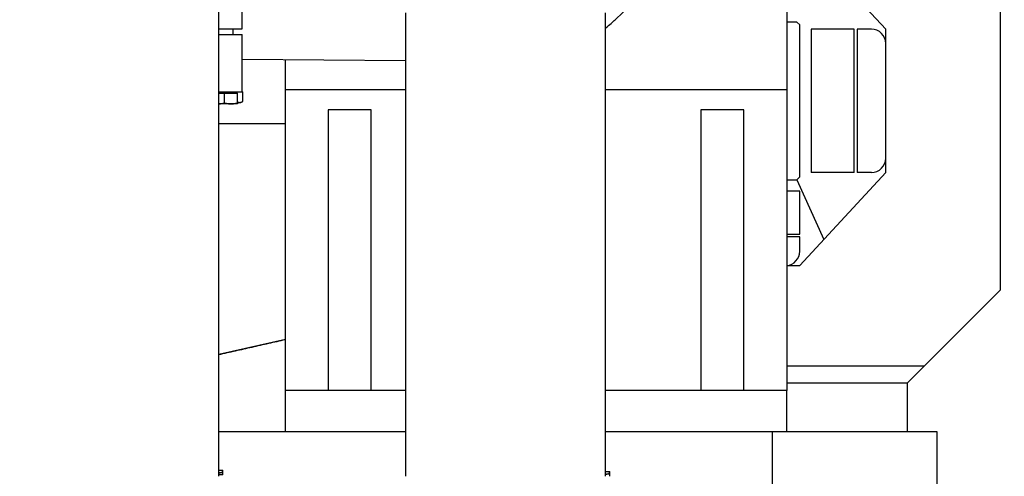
# Model space of a CAD drawing. Header units: inches. Extents: x 0 to 29700, y -16 to 21000.
# Tile 188 of 256: x 15300 to 15987, y 15548 to 15866. Entities that reach past the tile are written whole.
import ezdxf

# ---------------------------------------------------------------- set-up
doc = ezdxf.new("R2010")
doc.units = ezdxf.units.IN
doc.layers.add('1', color=7, linetype='Continuous', true_color=0xffffff)
doc.layers.add('254', color=7, linetype='Continuous', true_color=0xffffff)
doc.styles.add('latin_extended', font='simplex.shx')
doc.dimstyles.get("Standard").update_dxf_attribs({"dimtxt": 0.18, "dimasz": 0.18, "dimexe": 0.18, "dimexo": 0.0625, "dimgap": 0.09, "dimtad": 0, "dimtih": 1, "dimtoh": 1, "dimdec": 4, "dimzin": 0, "dimdsep": 46, "dimtxsty": 'Standard', "dimcen": 0.09, "dimadec": 0, "dimazin": 0, "dimtfac": 1, "dimtdec": 4, "dimtofl": 0, "dimtmove": 0, "dimatfit": 3, "dimfxl": 1, "dimtolj": 1, "dimtzin": 0, "dimarcsym": 0})

# ---------------------------------------------------------------- blocks, each defined once
blk = doc.blocks.new('_U1')
at = {"layer": '254', "color": 3, "linetype": 'Continuous', "lineweight": 13, "transparency": 16777216}
for p, q in [((14740.56, 16443.49), (17260.56, 16443.49)), ((17210.56, 16268.49), (17210.56, 14748.49)), ((15840.56, 14573.49), (17260.56, 14573.49))]:
    blk.add_line(p, q, dxfattribs=at)
at = {"layer": '254', "color": 3, "transparency": 16777216}
for points in [[(17239.72, 16268.49), (17181.39, 16268.49), (17210.56, 16443.49)], [(17181.39, 14748.49), (17239.72, 14748.49), (17210.56, 14573.49)]]:
    blk.add_solid(points, dxfattribs=at)
at = {"layer": 'Defpoints', "color": 0, "transparency": 16777216}
for p in [(14690.56, 16443.49), (15790.56, 14573.49), (17210.56, 14573.49)]:
    blk.add_point(p, dxfattribs=at)
at = {"layer": '254', "color": 2, "lineweight": 13, "transparency": 16777216, "insert": (16948.06, 15216.83), "char_height": 175, "attachment_point": 1, "rotation": 90, "style": 'latin_extended'}
blk.add_mtext('\\A1;1870', dxfattribs=at)

msp = doc.modelspace()

# ---------------------------------------------------------------- linework, layer by layer
at = {"layer": '1', "color": 2, "linetype": 'Continuous', "lineweight": 25}
for p, q in [((15715.78, 15866.149), (15867.22, 16014.146)), ((15835.545, 15957.494), (15835.545, 15817.488)), ((15904.651, 15859.523), (15844.651, 15924.523)), ((15984.651, 15919.523), (15984.651, 15677.523)), ((15455.445, 15859.829), (15455.445, 15899.829)), ((15439.09, 15547.537), (15439.09, 15874.694)), ((15569.39, 15870.84), (15569.39, 15547.538)), ((15709.09, 15547.538), (15709.09, 15870.84)), ((15439.091, 15859.829), (15455.445, 15859.829)), ((15449.171, 15855.83), (15449.171, 15859.831)), ((15842.651, 15864.523), (15835.545, 15864.523)), ((15844.651, 15862.523), (15842.651, 15864.523)), ((15844.651, 15756.523), (15844.651, 15862.523)), ((15882.651, 15859.523), (15852.651, 15859.523)), ((15852.651, 15859.523), (15852.651, 15759.523)), ((15882.651, 15759.523), (15882.651, 15859.523)), ((15894.651, 15859.523), (15884.651, 15859.523)), ((15884.651, 15859.523), (15884.651, 15759.523)), ((15904.651, 15849.523), (15904.651, 15859.523)), ((15439.091, 15855.829), (15455.445, 15855.829)), ((15455.445, 15815.829), (15455.445, 15855.829)), ((15904.651, 15769.523), (15904.651, 15849.523)), ((15455.446, 15838.557), (15569.386, 15837.68)), ((15485.545, 15817.488), (15485.545, 15838.324)), ((15485.545, 15817.494), (15569.392, 15817.494)), ((15485.545, 15607.494), (15485.545, 15817.494)), ((15709.086, 15817.494), (15835.545, 15817.494)), ((15835.545, 15817.494), (15835.545, 15607.494)), ((15439.09, 15814.894), (15443.171, 15814.894)), ((15439.091, 15815.829), (15455.445, 15815.829)), ((15443.171, 15814.894), (15452.171, 15814.894)), ((15443.171, 15808.197), (15443.171, 15814.894)), ((15449.171, 15814.894), (15449.171, 15815.83)), ((15450.641, 15814.894), (15450.641, 15815.829)), ((15452.171, 15808.197), (15452.171, 15814.894)), ((15455.445, 15815.829), (15455.837, 15815.829)), ((15455.837, 15809.133), (15455.837, 15815.829)), ((15447.671, 15807.394), (15439.09, 15807.394)), ((15452.171, 15807.394), (15447.671, 15807.394)), ((15453.239, 15808.329), (15452.171, 15808.329)), ((15453.239, 15808.329), (15454.445, 15808.329)), ((15454.445, 15808.329), (15455.837, 15809.133)), ((15515.545, 15803.352), (15515.545, 15607.494)), ((15545.545, 15803.352), (15515.545, 15803.352)), ((15545.545, 15607.494), (15545.545, 15803.352)), ((15775.545, 15803.352), (15775.545, 15607.494)), ((15805.545, 15803.352), (15775.545, 15803.352)), ((15805.545, 15607.494), (15805.545, 15803.352)), ((15485.543, 15793.494), (15439.086, 15793.494)), ((15485.543, 15793.494), (15439.086, 15793.494)), ((15904.651, 15759.523), (15904.651, 15769.525)), ((15842.651, 15754.523), (15844.651, 15756.523)), ((15844.651, 15694.523), (15904.651, 15759.523)), ((15882.651, 15759.523), (15852.651, 15759.523)), ((15894.651, 15759.523), (15884.651, 15759.523)), ((15835.545, 15754.523), (15842.651, 15754.523)), ((15842.639, 15754.523), (15861.491, 15712.764)), ((15844.651, 15746.523), (15835.545, 15746.523)), ((15844.651, 15716.523), (15844.651, 15746.523)), ((15835.545, 15716.523), (15844.651, 15716.523)), ((15844.651, 15714.523), (15835.545, 15714.523)), ((15844.651, 15704.523), (15844.651, 15714.523)), ((15835.545, 15694.523), (15844.651, 15694.523)), ((15984.651, 15677.523), (15931.651, 15624.523)), ((15485.541, 15643.023), (15439.085, 15632.493)), ((15835.548, 15624.523), (15931.651, 15624.523)), ((15931.651, 15624.523), (15919.651, 15612.523)), ((15919.651, 15612.523), (15835.542, 15612.523)), ((15919.651, 15612.523), (15919.651, 15578.494)), ((15515.547, 15607.494), (15485.545, 15607.494)), ((15485.545, 15578.494), (15485.545, 15607.494)), ((15545.545, 15607.494), (15515.545, 15607.494)), ((15569.392, 15607.494), (15545.548, 15607.494)), ((15775.542, 15607.494), (15709.086, 15607.494)), ((15805.545, 15607.494), (15775.545, 15607.494)), ((15835.545, 15607.494), (15805.544, 15607.494)), ((15835.545, 15578.494), (15835.545, 15607.494)), ((15569.396, 15578.494), (15439.091, 15578.494)), ((15569.393, 15578.494), (15439.096, 15578.494)), ((15940.556, 15578.494), (15709.082, 15578.494)), ((15825.556, 15578.494), (15709.088, 15578.494)), ((15825.556, 15518.494), (15825.556, 15578.494)), ((15940.556, 15518.494), (15940.556, 15578.494)), ((15439.09, 15551.871), (15441.958, 15551.871)), ((15439.09, 15550.337), (15439.281, 15550.341)), ((15441.958, 15548.471), (15439.09, 15548.471)), ((15439.281, 15550.171), (15439.281, 15550.341)), ((15439.281, 15549.817), (15439.281, 15550.171)), ((15439.281, 15549.988), (15439.374, 15549.986)), ((15439.374, 15550.51), (15439.374, 15549.986)), ((15441.631, 15550.341), (15441.133, 15550.333)), ((15441.631, 15550.171), (15441.631, 15550.341)), ((15441.631, 15549.817), (15441.631, 15550.171)), ((15441.631, 15549.987), (15441.664, 15549.986)), ((15441.664, 15550.51), (15441.664, 15549.986)), ((15441.664, 15549.986), (15441.958, 15550.248)), ((15441.958, 15550.248), (15441.958, 15551.871)), ((15441.958, 15548.471), (15441.958, 15550.092)), ((15709.09, 15550.935), (15711.958, 15550.935)), ((15709.09, 15549.401), (15709.281, 15549.405)), ((15709.281, 15549.235), (15709.281, 15549.405)), ((15709.281, 15548.881), (15709.281, 15549.235)), ((15709.281, 15549.052), (15709.374, 15549.05)), ((15709.374, 15549.574), (15709.374, 15549.05)), ((15711.631, 15549.405), (15711.133, 15549.397)), ((15711.631, 15549.235), (15711.631, 15549.405)), ((15711.631, 15548.881), (15711.631, 15549.235)), ((15711.631, 15549.051), (15711.664, 15549.05)), ((15711.664, 15549.574), (15711.664, 15549.05)), ((15711.664, 15549.05), (15711.958, 15549.312)), ((15711.958, 15549.312), (15711.958, 15550.935)), ((15711.958, 15547.535), (15711.958, 15549.157))]:
    msp.add_line(p, q, dxfattribs=at)
at = {"layer": '1', "color": 110, "linetype": 'Continuous', "lineweight": 13}
msp.add_line((15715.775, 15866.144), (15715.78, 15866.149), dxfattribs=at)
at = {"layer": '1', "color": 2, "linetype": 'Continuous', "lineweight": 25}
for centre, start, end in [((15894.651, 15849.523), 0, 90), ((15894.651, 15769.523), 270, 0), ((15834.651, 15704.523), 275.13, 0)]:
    msp.add_arc(centre, 10, start, end, dxfattribs=at)
for centre, major_axis, ratio, start_param, end_param in [((15426.608, 15550.093), (15.35, 0.517), 0.0807513, 5.6810115, 6.0736442), ((15426.608, 15550.248), (15.35, 0.517), 0.0807513, 5.6918137, 6.0845127), ((15426.608, 15550.093), (-15.35, 0.001), 0.0874887, 2.9348397, 3.3274725), ((15696.608, 15549.157), (15.35, 0.517), 0.0807513, 5.6810115, 6.0736442), ((15696.608, 15549.312), (15.35, 0.517), 0.0807513, 5.6918137, 6.0845127), ((15696.608, 15549.157), (-15.35, 0.001), 0.0874887, 2.9348397, 3.3274725)]:
    msp.add_ellipse(centre, major_axis=major_axis, ratio=ratio, start_param=start_param, end_param=end_param, dxfattribs=at)
for points, knots in [([(15709.352, 15860.51), (15710.609, 15861.502), (15712.808, 15863.341), (15714.881, 15865.271), (15715.78, 15866.149)], [0, 0, 0, 0, 0.5551261, 1, 1, 1, 1]), ([(15438.671, 15807.394), (15439.055, 15807.394), (15439.436, 15807.413), (15440.194, 15807.486), (15440.571, 15807.54), (15441.695, 15807.75), (15442.436, 15807.952), (15443.171, 15808.197)], [0, 0, 0, 0, 0.25, 0.25, 0.5, 0.5, 1, 1, 1, 1]), ([(15443.171, 15808.197), (15443.906, 15807.952), (15444.647, 15807.75), (15445.771, 15807.54), (15446.147, 15807.486), (15446.905, 15807.413), (15447.287, 15807.394), (15447.671, 15807.394)], [0, 0, 0, 0, 0.5, 0.5, 0.75, 0.75, 1, 1, 1, 1]), ([(15447.671, 15807.394), (15448.055, 15807.394), (15448.436, 15807.413), (15449.194, 15807.486), (15449.571, 15807.54), (15450.695, 15807.75), (15451.436, 15807.952), (15452.171, 15808.197)], [0, 0, 0, 0, 0.25, 0.25, 0.5, 0.5, 1, 1, 1, 1]), ([(15452.159, 15808.477), (15452.298, 15808.439), (15452.438, 15808.409), (15452.797, 15808.348), (15453.017, 15808.329), (15453.239, 15808.329)], [0, 0, 0, 0, 0.3908011, 0.3908011, 1, 1, 1, 1]), ([(15452.171, 15808.197), (15452.171, 15807.952), (15452.171, 15807.75), (15452.171, 15807.54), (15452.171, 15807.486), (15452.171, 15807.413), (15452.171, 15807.394), (15452.171, 15807.394)], [0, 0, 0, 0, 0.5024353, 0.5024353, 0.7536529, 0.7536529, 1, 1, 1, 1]), ([(15453.239, 15808.329), (15453.461, 15808.329), (15453.681, 15808.348), (15454.118, 15808.422), (15454.336, 15808.476), (15454.985, 15808.686), (15455.412, 15808.888), (15455.837, 15809.133)], [0, 0, 0, 0, 0.25, 0.25, 0.5, 0.5, 1, 1, 1, 1])]:
    msp.add_open_spline(points, degree=3, knots=knots, dxfattribs=at)
msp.add_open_spline([(15439.085, 15632.493), (15485.541, 15643.023)], degree=1, dxfattribs=at)

# ---------------------------------------------------------------- dimensions: what is measured, and where the dimension line sits
at = {"layer": '254', "color": 2, "linetype": 'Continuous', "lineweight": 13}
dim = msp.add_linear_dim(base=(17210.556, 14573.494), p1=(14690.56, 16443.494), p2=(15790.556, 14573.494), angle=90, dimstyle='Standard', override={"dimscale": 50, "dimtxt": 3.5, "dimasz": 3.5, "dimexe": 1, "dimexo": 1, "dimgap": 1.75, "dimtad": 1, "dimtih": 0, "dimtoh": 0, "dimdec": 0, "dimlfac": 1, "dimzin": 8, "dimdsep": 46, "dimlunit": 2, "dimtxsty": 'latin_extended', "dimsah": 1, "dimse1": 0, "dimse2": 0, "dimsd1": 0, "dimsd2": 0, "dimclrd": 3, "dimclre": 3, "dimclrt": 2, "dimtol": 0, "dimtm": -0.1, "dimtfac": 0.714286, "dimtdec": 3, "dimtofl": 1, "dimtmove": 0, "dimtzin": 8, "dimlwd": 13, "dimlwe": 13}, dxfattribs=at)
dim.commit()
dim.dimension.update_dxf_attribs({"geometry": '_U1', "text_midpoint": (17210.556, 15508.494), "dimtype": 160})

doc.saveas('drawing.dxf')
